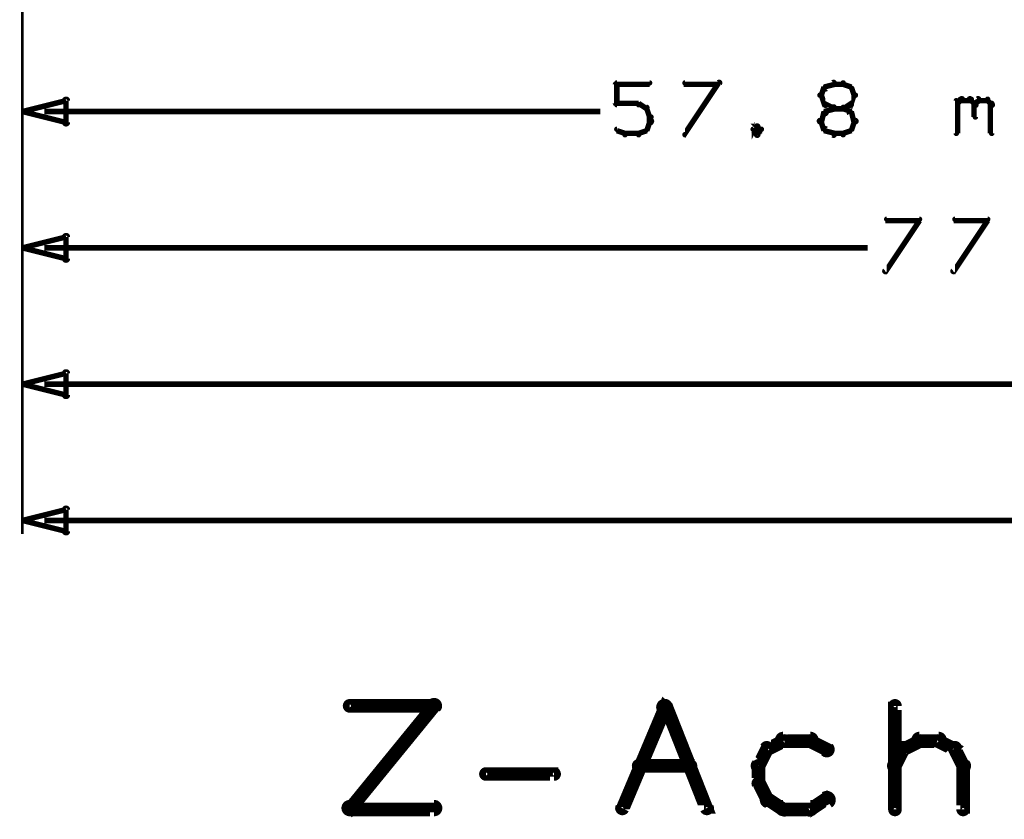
# Model space of a CAD drawing. Extents: x 26 to 524, y 33 to 520.
# Tile 1 of 95: x 75 to 112, y 33 to 62. Entities that reach past the tile are written whole.
import ezdxf

# ---------------------------------------------------------------- set-up
doc = ezdxf.new("R2010")
doc.units = 0
doc.layers.add('DIMENSIONS', color=3, linetype='CONTINUOUS')
doc.layers.add('DRAWING', color=1, linetype='CONTINUOUS')

msp = doc.modelspace()

# ---------------------------------------------------------------- linework, layer by layer
at = {"layer": 'DIMENSIONS', "color": 94}
for points in [[(75.5, 98, 0.1, 0.1, 1), (75.5, 98, 0, 0, 0), (75.5, 98, 0, 0, 0), (75.5, 98, 0.1, 0.1, 0), (75.5, 58.5, 0.1, 0.1, 0), (75.5, 58.5, 0, 0, 0), (75.5, 58.5, 0.1, 0.1, 0), (75.5, 58.5, 0.1, 0.1, 1), (75.5, 58.5, 0, 0, 0)], [(75.5, 88, 0.1, 0.1, 1), (75.5, 88, 0, 0, 0), (75.5, 88, 0, 0, 0), (75.5, 88, 0.1, 0.1, 0), (75.5, 48.5, 0.1, 0.1, 0), (75.5, 48.5, 0, 0, 0), (75.5, 48.5, 0.1, 0.1, 0), (75.5, 48.5, 0.1, 0.1, 1), (75.5, 48.5, 0, 0, 0)], [(75.5, 83.5, 0.1, 0.1, 1), (75.5, 83.5, 0, 0, 0), (75.5, 83.5, 0, 0, 0), (75.5, 83.5, 0.1, 0.1, 0), (75.5, 53.5, 0.1, 0.1, 0), (75.5, 53.5, 0, 0, 0), (75.5, 53.5, 0.1, 0.1, 0), (75.5, 53.5, 0.1, 0.1, 1), (75.5, 53.5, 0, 0, 0)], [(75.5, 83, 0.1, 0.1, 1), (75.5, 83, 0, 0, 0), (75.5, 83, 0, 0, 0), (75.5, 83, 0.1, 0.1, 0), (75.5, 43.5, 0.1, 0.1, 0), (75.5, 43.5, 0, 0, 0), (75.5, 43.5, 0.1, 0.1, 0), (75.5, 43.5, 0.1, 0.1, 1), (75.5, 43.5, 0, 0, 0)], [(97.2, 59.3, 0.1, 0.1, 1), (97.3, 59.3, 0, 0, 0), (97.3, 59.3, 0, 0, 0), (97.3, 59.3, 0.2, 0.2, 0), (97.3, 60, 0.2, 0.2, 0), (97.3, 60, 0, 0, 0), (97.3, 60, 0.1, 0.1, 0), (97.3, 60, 0.1, 0.1, 1), (97.2, 60, 0, 0, 0)], [(97.3, 60.1, 0.1, 0.1, 1), (97.3, 60, 0, 0, 0), (97.3, 60, 0, 0, 0), (97.3, 60, 0.2, 0.2, 0), (98.5, 60, 0.2, 0.2, 0), (98.5, 60, 0, 0, 0), (98.5, 60, 0.1, 0.1, 0), (98.5, 60, 0.1, 0.1, 1), (98.5, 60.1, 0, 0, 0)], [(99.8, 58.2, 0.1, 0.1, 1), (99.8, 58.1, 0, 0, 0), (99.8, 58.2, 0, 0, 0), (99.8, 58.2, 0.2, 0.2, 0), (101, 60, 0.2, 0.2, 0), (101, 60, 0, 0, 0), (101, 60, 0.1, 0.1, 0), (101.1, 60, 0.1, 0.1, 1), (101, 60.1, 0, 0, 0)], [(101, 60, 0.1, 0.1, 1), (101, 60.1, 0, 0, 0), (101, 60, 0, 0, 0), (101, 60, 0.2, 0.2, 0), (99.8, 60, 0.2, 0.2, 0), (99.8, 60, 0, 0, 0), (99.8, 60, 0.1, 0.1, 0), (99.8, 60.1, 0.1, 0.1, 1), (99.8, 60, 0, 0, 0)], [(105, 59.9, 0.1, 0.1, 1), (104.9, 59.9, 0, 0, 0), (104.9, 59.9, 0, 0, 0), (104.9, 59.9, 0.2, 0.2, 0), (104.8, 59.6, 0.2, 0.2, 0), (104.8, 59.6, 0, 0, 0), (104.8, 59.6, 0.1, 0.1, 0), (104.7, 59.6, 0.1, 0.1, 1), (104.8, 59.6, 0, 0, 0)], [(105.3, 60, 0.1, 0.1, 1), (105.2, 60.1, 0, 0, 0), (105.3, 60, 0, 0, 0), (105.3, 60, 0.2, 0.2, 0), (104.9, 59.9, 0.2, 0.2, 0), (104.9, 59.9, 0, 0, 0), (104.9, 59.9, 0.1, 0.1, 0), (104.9, 59.9, 0.1, 0.1, 1), (105, 59.8, 0, 0, 0)], [(105.6, 60, 0.1, 0.1, 1), (105.6, 60.1, 0, 0, 0), (105.6, 60, 0, 0, 0), (105.6, 60, 0.2, 0.2, 0), (105.3, 60, 0.2, 0.2, 0), (105.3, 60, 0, 0, 0), (105.3, 60, 0.1, 0.1, 0), (105.3, 60.1, 0.1, 0.1, 1), (105.3, 60, 0, 0, 0)], [(105.9, 59.8, 0.1, 0.1, 1), (105.9, 59.9, 0, 0, 0), (105.9, 59.9, 0, 0, 0), (105.9, 59.9, 0.2, 0.2, 0), (105.6, 60, 0.2, 0.2, 0), (105.6, 60, 0, 0, 0), (105.6, 60, 0.1, 0.1, 0), (105.6, 60.1, 0.1, 0.1, 1), (105.6, 60, 0, 0, 0)], [(106, 59.6, 0.1, 0.1, 1), (106.1, 59.6, 0, 0, 0), (106, 59.6, 0, 0, 0), (106, 59.6, 0.2, 0.2, 0), (105.9, 59.9, 0.2, 0.2, 0), (105.9, 59.9, 0, 0, 0), (105.9, 59.9, 0.1, 0.1, 0), (105.9, 59.9, 0.1, 0.1, 1), (105.8, 59.9, 0, 0, 0)], [(104.8, 59.6, 0.1, 0.1, 1), (104.7, 59.6, 0, 0, 0), (104.8, 59.6, 0, 0, 0), (104.8, 59.6, 0.2, 0.2, 0), (104.9, 59.3, 0.2, 0.2, 0), (104.9, 59.3, 0, 0, 0), (104.9, 59.3, 0.1, 0.1, 0), (104.9, 59.2, 0.1, 0.1, 1), (105, 59.3, 0, 0, 0)], [(105.8, 59.3, 0.1, 0.1, 1), (105.9, 59.2, 0, 0, 0), (105.9, 59.3, 0, 0, 0), (105.9, 59.3, 0.2, 0.2, 0), (106, 59.6, 0.2, 0.2, 0), (106, 59.6, 0, 0, 0), (106, 59.6, 0.1, 0.1, 0), (106.1, 59.6, 0.1, 0.1, 1), (106, 59.6, 0, 0, 0)], [(109.8, 59.3, 0.1, 0.1, 1), (109.8, 59.2, 0, 0, 0), (109.8, 59.3, 0, 0, 0), (109.8, 59.3, 0.2, 0.2, 0), (109.9, 59.4, 0.2, 0.2, 0), (109.9, 59.4, 0, 0, 0), (109.9, 59.4, 0.1, 0.1, 0), (110, 59.4, 0.1, 0.1, 1), (109.9, 59.5, 0, 0, 0)], [(109.9, 59.5, 0.1, 0.1, 1), (109.9, 59.4, 0, 0, 0), (109.9, 59.4, 0, 0, 0), (109.9, 59.4, 0.2, 0.2, 0), (110.3, 59.4, 0.2, 0.2, 0), (110.3, 59.4, 0, 0, 0), (110.3, 59.4, 0.1, 0.1, 0), (110.3, 59.4, 0.1, 0.1, 1), (110.3, 59.5, 0, 0, 0)], [(110.3, 59.5, 0.1, 0.1, 1), (110.2, 59.4, 0, 0, 0), (110.3, 59.4, 0, 0, 0), (110.3, 59.4, 0.2, 0.2, 0), (110.4, 59.3, 0.2, 0.2, 0), (110.4, 59.3, 0, 0, 0), (110.4, 59.3, 0.1, 0.1, 0), (110.4, 59.2, 0.1, 0.1, 1), (110.5, 59.3, 0, 0, 0)], [(110.4, 59.3, 0.1, 0.1, 1), (110.5, 59.2, 0, 0, 0), (110.4, 59.3, 0, 0, 0), (110.4, 59.3, 0.2, 0.2, 0), (110.6, 59.4, 0.2, 0.2, 0), (110.6, 59.4, 0, 0, 0), (110.6, 59.4, 0.1, 0.1, 0), (110.6, 59.4, 0.1, 0.1, 1), (110.5, 59.5, 0, 0, 0)], [(110.6, 59.5, 0.1, 0.1, 1), (110.6, 59.4, 0, 0, 0), (110.6, 59.4, 0, 0, 0), (110.6, 59.4, 0.2, 0.2, 0), (110.9, 59.4, 0.2, 0.2, 0), (110.9, 59.4, 0, 0, 0), (110.9, 59.4, 0.1, 0.1, 0), (110.9, 59.4, 0.1, 0.1, 1), (110.9, 59.5, 0, 0, 0)], [(110.9, 59.5, 0.1, 0.1, 1), (110.9, 59.4, 0, 0, 0), (110.9, 59.4, 0, 0, 0), (110.9, 59.4, 0.2, 0.2, 0), (111, 59.3, 0.2, 0.2, 0), (111, 59.3, 0, 0, 0), (111, 59.3, 0.1, 0.1, 0), (111, 59.2, 0.1, 0.1, 1), (111.1, 59.3, 0, 0, 0)], [(98.1, 59.2, 0.1, 0.1, 1), (98.1, 59.3, 0, 0, 0), (98.1, 59.3, 0, 0, 0), (98.1, 59.3, 0.2, 0.2, 0), (97.3, 59.3, 0.2, 0.2, 0), (97.3, 59.3, 0, 0, 0), (97.3, 59.3, 0.1, 0.1, 0), (97.3, 59.3, 0.1, 0.1, 1), (97.3, 59.2, 0, 0, 0)], [(98.4, 59.1, 0.1, 0.1, 1), (98.4, 59.2, 0, 0, 0), (98.4, 59.1, 0, 0, 0), (98.4, 59.1, 0.2, 0.2, 0), (98.1, 59.3, 0.2, 0.2, 0), (98.1, 59.3, 0, 0, 0), (98.1, 59.3, 0.1, 0.1, 0), (98.1, 59.3, 0.1, 0.1, 1), (98.1, 59.2, 0, 0, 0)], [(98.5, 58.8, 0.1, 0.1, 1), (98.6, 58.8, 0, 0, 0), (98.5, 58.8, 0, 0, 0), (98.5, 58.8, 0.2, 0.2, 0), (98.4, 59.1, 0.2, 0.2, 0), (98.4, 59.1, 0, 0, 0), (98.4, 59.1, 0.1, 0.1, 0), (98.4, 59.1, 0.1, 0.1, 1), (98.3, 59.1, 0, 0, 0)], [(105, 59.3, 0.1, 0.1, 1), (104.9, 59.2, 0, 0, 0), (104.9, 59.3, 0, 0, 0), (104.9, 59.3, 0.2, 0.2, 0), (105.3, 59.1, 0.2, 0.2, 0), (105.3, 59.1, 0, 0, 0), (105.3, 59.1, 0.1, 0.1, 0), (105.2, 59.1, 0.1, 0.1, 1), (105.3, 59.2, 0, 0, 0)], [(105.3, 59.1, 0.1, 0.1, 1), (105.2, 59.2, 0, 0, 0), (105.3, 59.1, 0, 0, 0), (105.3, 59.1, 0.2, 0.2, 0), (104.9, 59, 0.2, 0.2, 0), (104.9, 59, 0, 0, 0), (104.9, 59, 0.1, 0.1, 0), (104.9, 59, 0.1, 0.1, 1), (105, 58.9, 0, 0, 0)], [(105.3, 59.2, 0.1, 0.1, 1), (105.3, 59.1, 0, 0, 0), (105.3, 59.1, 0, 0, 0), (105.3, 59.1, 0.2, 0.2, 0), (105.6, 59.1, 0.2, 0.2, 0), (105.6, 59.1, 0, 0, 0), (105.6, 59.1, 0.1, 0.1, 0), (105.6, 59.1, 0.1, 0.1, 1), (105.6, 59.2, 0, 0, 0)], [(105.6, 59.2, 0.1, 0.1, 1), (105.6, 59.1, 0, 0, 0), (105.6, 59.1, 0, 0, 0), (105.6, 59.1, 0.2, 0.2, 0), (105.9, 59.3, 0.2, 0.2, 0), (105.9, 59.3, 0, 0, 0), (105.9, 59.3, 0.1, 0.1, 0), (105.9, 59.2, 0.1, 0.1, 1), (105.9, 59.3, 0, 0, 0)], [(105.9, 58.9, 0.1, 0.1, 1), (105.9, 59, 0, 0, 0), (105.9, 59, 0, 0, 0), (105.9, 59, 0.2, 0.2, 0), (105.6, 59.1, 0.2, 0.2, 0), (105.6, 59.1, 0, 0, 0), (105.6, 59.1, 0.1, 0.1, 0), (105.6, 59.2, 0.1, 0.1, 1), (105.6, 59.1, 0, 0, 0)], [(109.7, 58.2, 0.1, 0.1, 1), (109.8, 58.2, 0, 0, 0), (109.8, 58.2, 0, 0, 0), (109.8, 58.2, 0.2, 0.2, 0), (109.8, 59.4, 0.2, 0.2, 0), (109.8, 59.4, 0, 0, 0), (109.8, 59.4, 0.1, 0.1, 0), (109.8, 59.4, 0.1, 0.1, 1), (109.7, 59.4, 0, 0, 0)], [(110.5, 59.3, 0.1, 0.1, 1), (110.4, 59.3, 0, 0, 0), (110.4, 59.3, 0, 0, 0), (110.4, 59.3, 0.2, 0.2, 0), (110.4, 58.8, 0.2, 0.2, 0), (110.4, 58.8, 0, 0, 0), (110.4, 58.8, 0.1, 0.1, 0), (110.4, 58.8, 0.1, 0.1, 1), (110.5, 58.8, 0, 0, 0)], [(111.1, 59.3, 0.1, 0.1, 1), (111, 59.3, 0, 0, 0), (111, 59.3, 0, 0, 0), (111, 59.3, 0.2, 0.2, 0), (111, 58.2, 0.2, 0.2, 0), (111, 58.2, 0, 0, 0), (111, 58.2, 0.1, 0.1, 0), (111, 58.2, 0.1, 0.1, 1), (111.1, 58.2, 0, 0, 0)], [(76.3, 59, 0.1, 0.1, 1), (76.3, 59, 0, 0, 0), (76.3, 59, 0, 0, 0), (76.3, 59, 0.2, 0.2, 0), (96.7, 59, 0.2, 0.2, 0), (96.7, 59, 0, 0, 0), (96.7, 59, 0.1, 0.1, 0), (96.7, 59, 0.1, 0.1, 1), (96.7, 59, 0, 0, 0)], [(98.5, 58.6, 0.1, 0.1, 1), (98.6, 58.6, 0, 0, 0), (98.5, 58.6, 0, 0, 0), (98.5, 58.6, 0.2, 0.2, 0), (98.5, 58.8, 0.2, 0.2, 0), (98.5, 58.8, 0, 0, 0), (98.5, 58.8, 0.1, 0.1, 0), (98.6, 58.8, 0.1, 0.1, 1), (98.5, 58.8, 0, 0, 0)], [(105, 58.9, 0.1, 0.1, 1), (104.9, 59, 0, 0, 0), (104.9, 59, 0, 0, 0), (104.9, 59, 0.2, 0.2, 0), (104.8, 58.6, 0.2, 0.2, 0), (104.8, 58.6, 0, 0, 0), (104.8, 58.6, 0.1, 0.1, 0), (104.7, 58.7, 0.1, 0.1, 1), (104.8, 58.6, 0, 0, 0)], [(106, 58.6, 0.1, 0.1, 1), (106.1, 58.7, 0, 0, 0), (106, 58.6, 0, 0, 0), (106, 58.6, 0.2, 0.2, 0), (105.9, 59, 0.2, 0.2, 0), (105.9, 59, 0, 0, 0), (105.9, 59, 0.1, 0.1, 0), (105.9, 59, 0.1, 0.1, 1), (105.8, 58.9, 0, 0, 0)], [(97.3, 58.4, 0.1, 0.1, 1), (97.3, 58.3, 0, 0, 0), (97.3, 58.3, 0, 0, 0), (97.3, 58.3, 0.2, 0.2, 0), (97.6, 58.2, 0.2, 0.2, 0), (97.6, 58.2, 0, 0, 0), (97.6, 58.2, 0.1, 0.1, 0), (97.6, 58.1, 0.1, 0.1, 1), (97.6, 58.2, 0, 0, 0)], [(98.1, 58.2, 0.1, 0.1, 1), (98.1, 58.1, 0, 0, 0), (98.1, 58.2, 0, 0, 0), (98.1, 58.2, 0.2, 0.2, 0), (98.4, 58.3, 0.2, 0.2, 0), (98.4, 58.3, 0, 0, 0), (98.4, 58.3, 0.1, 0.1, 0), (98.4, 58.3, 0.1, 0.1, 1), (98.4, 58.4, 0, 0, 0)], [(98.3, 58.3, 0.1, 0.1, 1), (98.4, 58.3, 0, 0, 0), (98.4, 58.3, 0, 0, 0), (98.4, 58.3, 0.2, 0.2, 0), (98.5, 58.6, 0.2, 0.2, 0), (98.5, 58.6, 0, 0, 0), (98.5, 58.6, 0.1, 0.1, 0), (98.6, 58.6, 0.1, 0.1, 1), (98.5, 58.7, 0, 0, 0)], [(102.5, 58.4, 0.1, 0.1, 1), (102.4, 58.5, 0, 0, 0), (102.4, 58.5, 0, 0, 0), (102.4, 58.5, 0.2, 0.2, 0), (102.3, 58.3, 0.2, 0.2, 0), (102.3, 58.3, 0, 0, 0), (102.3, 58.3, 0.1, 0.1, 0), (102.3, 58.4, 0.1, 0.1, 1), (102.3, 58.3, 0, 0, 0)], [(102.3, 58.4, 0.1, 0.1, 1), (102.3, 58.3, 0, 0, 0), (102.3, 58.3, 0, 0, 0), (102.3, 58.3, 0.2, 0.2, 0), (102.4, 58.2, 0.2, 0.2, 0), (102.4, 58.2, 0, 0, 0), (102.4, 58.2, 0.1, 0.1, 0), (102.4, 58.1, 0.1, 0.1, 1), (102.5, 58.2, 0, 0, 0)], [(102.6, 58.3, 0.1, 0.1, 1), (102.6, 58.4, 0, 0, 0), (102.6, 58.3, 0, 0, 0), (102.6, 58.3, 0.2, 0.2, 0), (102.4, 58.5, 0.2, 0.2, 0), (102.4, 58.5, 0, 0, 0), (102.4, 58.5, 0.1, 0.1, 0), (102.5, 58.5, 0.1, 0.1, 1), (102.4, 58.4, 0, 0, 0)], [(102.4, 58.2, 0.1, 0.1, 1), (102.5, 58.1, 0, 0, 0), (102.4, 58.2, 0, 0, 0), (102.4, 58.2, 0.2, 0.2, 0), (102.6, 58.3, 0.2, 0.2, 0), (102.6, 58.3, 0, 0, 0), (102.6, 58.3, 0.1, 0.1, 0), (102.6, 58.3, 0.1, 0.1, 1), (102.6, 58.4, 0, 0, 0)], [(104.8, 58.7, 0.1, 0.1, 1), (104.7, 58.6, 0, 0, 0), (104.8, 58.6, 0, 0, 0), (104.8, 58.6, 0.2, 0.2, 0), (104.9, 58.3, 0.2, 0.2, 0), (104.9, 58.3, 0, 0, 0), (104.9, 58.3, 0.1, 0.1, 0), (104.9, 58.3, 0.1, 0.1, 1), (105, 58.3, 0, 0, 0)], [(105, 58.4, 0.1, 0.1, 1), (104.9, 58.3, 0, 0, 0), (104.9, 58.3, 0, 0, 0), (104.9, 58.3, 0.2, 0.2, 0), (105.3, 58.2, 0.2, 0.2, 0), (105.3, 58.2, 0, 0, 0), (105.3, 58.2, 0.1, 0.1, 0), (105.2, 58.1, 0.1, 0.1, 1), (105.3, 58.2, 0, 0, 0)], [(105.6, 58.2, 0.1, 0.1, 1), (105.6, 58.1, 0, 0, 0), (105.6, 58.2, 0, 0, 0), (105.6, 58.2, 0.2, 0.2, 0), (105.9, 58.3, 0.2, 0.2, 0), (105.9, 58.3, 0, 0, 0), (105.9, 58.3, 0.1, 0.1, 0), (105.9, 58.3, 0.1, 0.1, 1), (105.9, 58.4, 0, 0, 0)], [(105.8, 58.3, 0.1, 0.1, 1), (105.9, 58.3, 0, 0, 0), (105.9, 58.3, 0, 0, 0), (105.9, 58.3, 0.2, 0.2, 0), (106, 58.6, 0.2, 0.2, 0), (106, 58.6, 0, 0, 0), (106, 58.6, 0.1, 0.1, 0), (106.1, 58.6, 0.1, 0.1, 1), (106, 58.7, 0, 0, 0)], [(97.6, 58.2, 0.1, 0.1, 1), (97.6, 58.1, 0, 0, 0), (97.6, 58.2, 0, 0, 0), (97.6, 58.2, 0.2, 0.2, 0), (98.1, 58.2, 0.2, 0.2, 0), (98.1, 58.2, 0, 0, 0), (98.1, 58.2, 0.1, 0.1, 0), (98.1, 58.1, 0.1, 0.1, 1), (98.1, 58.2, 0, 0, 0)], [(105.3, 58.2, 0.1, 0.1, 1), (105.3, 58.1, 0, 0, 0), (105.3, 58.2, 0, 0, 0), (105.3, 58.2, 0.2, 0.2, 0), (105.6, 58.2, 0.2, 0.2, 0), (105.6, 58.2, 0, 0, 0), (105.6, 58.2, 0.1, 0.1, 0), (105.6, 58.1, 0.1, 0.1, 1), (105.6, 58.2, 0, 0, 0)], [(107.1, 53.2, 0.1, 0.1, 1), (107.2, 53.1, 0, 0, 0), (107.2, 53.2, 0, 0, 0), (107.2, 53.2, 0.2, 0.2, 0), (108.4, 55, 0.2, 0.2, 0), (108.4, 55, 0, 0, 0), (108.4, 55, 0.1, 0.1, 0), (108.4, 55, 0.1, 0.1, 1), (108.4, 55.1, 0, 0, 0)], [(108.4, 55, 0.1, 0.1, 1), (108.4, 55.1, 0, 0, 0), (108.4, 55, 0, 0, 0), (108.4, 55, 0.2, 0.2, 0), (107.2, 55, 0.2, 0.2, 0), (107.2, 55, 0, 0, 0), (107.2, 55, 0.1, 0.1, 0), (107.2, 55.1, 0.1, 0.1, 1), (107.2, 55, 0, 0, 0)], [(109.6, 53.2, 0.1, 0.1, 1), (109.7, 53.1, 0, 0, 0), (109.7, 53.2, 0, 0, 0), (109.7, 53.2, 0.2, 0.2, 0), (110.9, 55, 0.2, 0.2, 0), (110.9, 55, 0, 0, 0), (110.9, 55, 0.1, 0.1, 0), (110.9, 55, 0.1, 0.1, 1), (110.9, 55.1, 0, 0, 0)], [(110.9, 55, 0.1, 0.1, 1), (110.9, 55.1, 0, 0, 0), (110.9, 55, 0, 0, 0), (110.9, 55, 0.2, 0.2, 0), (109.7, 55, 0.2, 0.2, 0), (109.7, 55, 0, 0, 0), (109.7, 55, 0.1, 0.1, 0), (109.7, 55.1, 0.1, 0.1, 1), (109.7, 55, 0, 0, 0)], [(76.3, 54, 0.1, 0.1, 1), (76.3, 54, 0, 0, 0), (76.3, 54, 0, 0, 0), (76.3, 54, 0.2, 0.2, 0), (106.5, 54, 0.2, 0.2, 0), (106.5, 54, 0, 0, 0), (106.5, 54, 0.1, 0.1, 0), (106.5, 54, 0.1, 0.1, 1), (106.5, 54, 0, 0, 0)], [(76.3, 49, 0.1, 0.1, 1), (76.3, 49, 0, 0, 0), (76.3, 49, 0, 0, 0), (76.3, 49, 0.2, 0.2, 0), (116.5, 49, 0.2, 0.2, 0), (116.5, 49, 0, 0, 0), (116.5, 49, 0.1, 0.1, 0), (116.5, 49, 0.1, 0.1, 1), (116.5, 49, 0, 0, 0)], [(76.3, 44, 0.1, 0.1, 1), (76.3, 44, 0, 0, 0), (76.3, 44, 0, 0, 0), (76.3, 44, 0.2, 0.2, 0), (144.3, 44, 0.2, 0.2, 0), (144.3, 44, 0, 0, 0), (144.3, 44, 0.1, 0.1, 0), (144.3, 44, 0.1, 0.1, 1), (144.3, 44, 0, 0, 0)]]:
    msp.add_lwpolyline(points, format="xyseb", dxfattribs=at)
for points in [[(75.5, 59, 0.1, 0.1, 1), (75.5, 59, 0, 0, 0), (75.5, 59, 0, 0, 0), (75.5, 59, 0.2, 0.2, 0), (77.1, 59.4, 0, 0, 0), (77.1, 59.4, 0.1, 0.1, 0), (77.1, 59.4, 0.1, 0.1, 1), (77.1, 59.4, 0, 0, 0), (77.2, 59.4, 0.1, 0.1, 1), (77, 59.4, 0, 0, 0), (77.1, 59.4, 0, 0, 0), (77.1, 59.4, 0.2, 0.2, 0), (77.1, 58.6, 0, 0, 0), (77.1, 58.6, 0.1, 0.1, 0), (77, 58.6, 0.1, 0.1, 1), (77.2, 58.6, 0, 0, 0), (77.1, 58.6, 0.1, 0.1, 1), (77.1, 58.6, 0, 0, 0), (77.1, 58.6, 0, 0, 0), (77.1, 58.6, 0.2, 0.2, 0), (75.5, 59, 0.2, 0.2, 0), (75.5, 59, 0, 0, 0), (75.5, 59, 0.1, 0.1, 0), (75.5, 59, 0.1, 0.1, 1), (75.5, 59, 0, 0, 0)], [(75.5, 54, 0.1, 0.1, 1), (75.5, 54, 0, 0, 0), (75.5, 54, 0, 0, 0), (75.5, 54, 0.2, 0.2, 0), (77.1, 54.4, 0, 0, 0), (77.1, 54.4, 0.1, 0.1, 0), (77.1, 54.4, 0.1, 0.1, 1), (77.1, 54.4, 0, 0, 0), (77.2, 54.4, 0.1, 0.1, 1), (77, 54.4, 0, 0, 0), (77.1, 54.4, 0, 0, 0), (77.1, 54.4, 0.2, 0.2, 0), (77.1, 53.6, 0, 0, 0), (77.1, 53.6, 0.1, 0.1, 0), (77, 53.6, 0.1, 0.1, 1), (77.2, 53.6, 0, 0, 0), (77.1, 53.6, 0.1, 0.1, 1), (77.1, 53.6, 0, 0, 0), (77.1, 53.6, 0, 0, 0), (77.1, 53.6, 0.2, 0.2, 0), (75.5, 54, 0.2, 0.2, 0), (75.5, 54, 0, 0, 0), (75.5, 54, 0.1, 0.1, 0), (75.5, 54, 0.1, 0.1, 1), (75.5, 54, 0, 0, 0)], [(75.5, 49, 0.1, 0.1, 1), (75.5, 49, 0, 0, 0), (75.5, 49, 0, 0, 0), (75.5, 49, 0.2, 0.2, 0), (77.1, 49.4, 0, 0, 0), (77.1, 49.4, 0.1, 0.1, 0), (77.1, 49.4, 0.1, 0.1, 1), (77.1, 49.4, 0, 0, 0), (77.2, 49.4, 0.1, 0.1, 1), (77, 49.4, 0, 0, 0), (77.1, 49.4, 0, 0, 0), (77.1, 49.4, 0.2, 0.2, 0), (77.1, 48.6, 0, 0, 0), (77.1, 48.6, 0.1, 0.1, 0), (77, 48.6, 0.1, 0.1, 1), (77.2, 48.6, 0, 0, 0), (77.1, 48.6, 0.1, 0.1, 1), (77.1, 48.6, 0, 0, 0), (77.1, 48.6, 0, 0, 0), (77.1, 48.6, 0.2, 0.2, 0), (75.5, 49, 0.2, 0.2, 0), (75.5, 49, 0, 0, 0), (75.5, 49, 0.1, 0.1, 0), (75.5, 49, 0.1, 0.1, 1), (75.5, 49, 0, 0, 0)], [(75.5, 44, 0.1, 0.1, 1), (75.5, 44, 0, 0, 0), (75.5, 44, 0, 0, 0), (75.5, 44, 0.2, 0.2, 0), (77.1, 44.4, 0, 0, 0), (77.1, 44.4, 0.1, 0.1, 0), (77.1, 44.4, 0.1, 0.1, 1), (77.1, 44.4, 0, 0, 0), (77.2, 44.4, 0.1, 0.1, 1), (77, 44.4, 0, 0, 0), (77.1, 44.4, 0, 0, 0), (77.1, 44.4, 0.2, 0.2, 0), (77.1, 43.6, 0, 0, 0), (77.1, 43.6, 0.1, 0.1, 0), (77, 43.6, 0.1, 0.1, 1), (77.2, 43.6, 0, 0, 0), (77.1, 43.6, 0.1, 0.1, 1), (77.1, 43.6, 0, 0, 0), (77.1, 43.6, 0, 0, 0), (77.1, 43.6, 0.2, 0.2, 0), (75.5, 44, 0.2, 0.2, 0), (75.5, 44, 0, 0, 0), (75.5, 44, 0.1, 0.1, 0), (75.5, 44, 0.1, 0.1, 1), (75.5, 44, 0, 0, 0)]]:
    msp.add_lwpolyline(points, format="xyseb", close=True, dxfattribs=at)
at = {"layer": 'DRAWING', "color": 2}
for points in [[(90.7, 37.1, 0.3, 0.3, 1), (90.5, 37.3, 0, 0, 0), (90.6, 37.2, 0, 0, 0), (90.6, 37.2, 0.5, 0.5, 0), (87.5, 33.4, 0.5, 0.5, 0), (87.5, 33.4, 0, 0, 0), (87.5, 33.4, 0.3, 0.3, 0), (87.4, 33.5, 0.3, 0.3, 1), (87.6, 33.4, 0, 0, 0)], [(97.4, 33.5, 0.3, 0.3, 1), (97.6, 33.4, 0, 0, 0), (97.5, 33.4, 0, 0, 0), (97.5, 33.4, 0.5, 0.5, 0), (99.1, 37.2, 0.5, 0.5, 0), (99.1, 37.2, 0, 0, 0), (99.1, 37.2, 0.3, 0.3, 0), (99.2, 37.1, 0.3, 0.3, 1), (98.9, 37.2, 0, 0, 0)], [(99.2, 37.2, 0.3, 0.3, 1), (98.9, 37.1, 0, 0, 0), (99.1, 37.2, 0, 0, 0), (99.1, 37.2, 0.5, 0.5, 0), (100.6, 33.4, 0.5, 0.5, 0), (100.6, 33.4, 0, 0, 0), (100.6, 33.4, 0.3, 0.3, 0), (100.5, 33.4, 0.3, 0.3, 1), (100.7, 33.5, 0, 0, 0)], [(87.5, 37.3, 0.3, 0.3, 1), (87.5, 37.1, 0, 0, 0), (87.5, 37.2, 0, 0, 0), (87.5, 37.2, 0.5, 0.5, 0), (90.6, 37.2, 0.5, 0.5, 0), (90.6, 37.2, 0, 0, 0), (90.6, 37.2, 0.3, 0.3, 0), (90.6, 37.1, 0.3, 0.3, 1), (90.6, 37.3, 0, 0, 0)], [(107.4, 33.4, 0.3, 0.3, 1), (107.6, 33.4, 0, 0, 0), (107.5, 33.4, 0, 0, 0), (107.5, 33.4, 0.5, 0.5, 0), (107.5, 37.2, 0.5, 0.5, 0), (107.5, 37.2, 0, 0, 0), (107.5, 37.2, 0.3, 0.3, 0), (107.6, 37.2, 0.3, 0.3, 1), (107.4, 37.2, 0, 0, 0)], [(103.5, 35.8, 0.3, 0.3, 1), (103.4, 36, 0, 0, 0), (103.4, 35.9, 0, 0, 0), (103.4, 35.9, 0.5, 0.5, 0), (102.8, 35.6, 0.5, 0.5, 0), (102.8, 35.6, 0, 0, 0), (102.8, 35.6, 0.3, 0.3, 0), (102.8, 35.7, 0.3, 0.3, 1), (102.9, 35.5, 0, 0, 0)], [(104.4, 35.8, 0.3, 0.3, 1), (104.4, 36.1, 0, 0, 0), (104.4, 35.9, 0, 0, 0), (104.4, 35.9, 0.5, 0.5, 0), (103.4, 35.9, 0.5, 0.5, 0), (103.4, 35.9, 0, 0, 0), (103.4, 35.9, 0.3, 0.3, 0), (103.4, 36.1, 0.3, 0.3, 1), (103.4, 35.8, 0, 0, 0)], [(104.9, 35.5, 0.3, 0.3, 1), (105.1, 35.7, 0, 0, 0), (105, 35.6, 0, 0, 0), (105, 35.6, 0.5, 0.5, 0), (104.4, 35.9, 0.5, 0.5, 0), (104.4, 35.9, 0, 0, 0), (104.4, 35.9, 0.3, 0.3, 0), (104.4, 36, 0.3, 0.3, 1), (104.3, 35.8, 0, 0, 0)], [(107.8, 35.7, 0.3, 0.3, 1), (107.9, 35.5, 0, 0, 0), (107.8, 35.6, 0, 0, 0), (107.8, 35.6, 0.5, 0.5, 0), (108.4, 35.9, 0.5, 0.5, 0), (108.4, 35.9, 0, 0, 0), (108.4, 35.9, 0.3, 0.3, 0), (108.5, 35.8, 0.3, 0.3, 1), (108.4, 36, 0, 0, 0)], [(108.4, 36.1, 0.3, 0.3, 1), (108.4, 35.8, 0, 0, 0), (108.4, 35.9, 0, 0, 0), (108.4, 35.9, 0.5, 0.5, 0), (109.1, 35.9, 0.5, 0.5, 0), (109.1, 35.9, 0, 0, 0), (109.1, 35.9, 0.3, 0.3, 0), (109.1, 35.8, 0.3, 0.3, 1), (109.1, 36.1, 0, 0, 0)], [(109.1, 36, 0.3, 0.3, 1), (109, 35.8, 0, 0, 0), (109.1, 35.9, 0, 0, 0), (109.1, 35.9, 0.5, 0.5, 0), (109.7, 35.6, 0.5, 0.5, 0), (109.7, 35.6, 0, 0, 0), (109.7, 35.6, 0.3, 0.3, 0), (109.6, 35.5, 0.3, 0.3, 1), (109.7, 35.7, 0, 0, 0)], [(102.9, 35.6, 0.3, 0.3, 1), (102.7, 35.7, 0, 0, 0), (102.8, 35.6, 0, 0, 0), (102.8, 35.6, 0.5, 0.5, 0), (102.5, 35, 0.5, 0.5, 0), (102.5, 35, 0, 0, 0), (102.5, 35, 0.3, 0.3, 0), (102.4, 35.1, 0.3, 0.3, 1), (102.6, 34.9, 0, 0, 0)], [(107.4, 35.1, 0.3, 0.3, 1), (107.6, 34.9, 0, 0, 0), (107.5, 35, 0, 0, 0), (107.5, 35, 0.5, 0.5, 0), (107.8, 35.6, 0.5, 0.5, 0), (107.8, 35.6, 0, 0, 0), (107.8, 35.6, 0.3, 0.3, 0), (107.9, 35.6, 0.3, 0.3, 1), (107.7, 35.7, 0, 0, 0)], [(109.8, 35.7, 0.3, 0.3, 1), (109.6, 35.6, 0, 0, 0), (109.7, 35.6, 0, 0, 0), (109.7, 35.6, 0.5, 0.5, 0), (110, 35, 0.5, 0.5, 0), (110, 35, 0, 0, 0), (110, 35, 0.3, 0.3, 0), (109.9, 34.9, 0.3, 0.3, 1), (110.1, 35.1, 0, 0, 0)], [(92.5, 34.8, 0.3, 0.3, 1), (92.5, 34.6, 0, 0, 0), (92.5, 34.7, 0, 0, 0), (92.5, 34.7, 0.5, 0.5, 0), (95, 34.7, 0.5, 0.5, 0), (95, 34.7, 0, 0, 0), (95, 34.7, 0.3, 0.3, 0), (95, 34.6, 0.3, 0.3, 1), (95, 34.8, 0, 0, 0)], [(98.1, 35.1, 0.3, 0.3, 1), (98.1, 34.9, 0, 0, 0), (98.1, 35, 0, 0, 0), (98.1, 35, 0.5, 0.5, 0), (100, 35, 0.5, 0.5, 0), (100, 35, 0, 0, 0), (100, 35, 0.3, 0.3, 0), (100, 34.9, 0.3, 0.3, 1), (100, 35.1, 0, 0, 0)], [(102.6, 35, 0.3, 0.3, 1), (102.4, 35, 0, 0, 0), (102.5, 35, 0, 0, 0), (102.5, 35, 0.5, 0.5, 0), (102.5, 34.4, 0.5, 0.5, 0), (102.5, 34.4, 0, 0, 0), (102.5, 34.4, 0.3, 0.3, 0), (102.4, 34.4, 0.3, 0.3, 1), (102.6, 34.4, 0, 0, 0)], [(110.1, 35, 0.3, 0.3, 1), (109.9, 35, 0, 0, 0), (110, 35, 0, 0, 0), (110, 35, 0.5, 0.5, 0), (110, 33.4, 0.5, 0.5, 0), (110, 33.4, 0, 0, 0), (110, 33.4, 0.3, 0.3, 0), (109.9, 33.4, 0.3, 0.3, 1), (110.1, 33.4, 0, 0, 0)], [(102.6, 34.4, 0.3, 0.3, 1), (102.4, 34.3, 0, 0, 0), (102.5, 34.4, 0, 0, 0), (102.5, 34.4, 0.5, 0.5, 0), (102.8, 33.8, 0.5, 0.5, 0), (102.8, 33.8, 0, 0, 0), (102.8, 33.8, 0.3, 0.3, 0), (102.7, 33.7, 0.3, 0.3, 1), (102.9, 33.8, 0, 0, 0)], [(102.9, 33.9, 0.3, 0.3, 1), (102.8, 33.6, 0, 0, 0), (102.8, 33.8, 0, 0, 0), (102.8, 33.8, 0.5, 0.5, 0), (103.4, 33.4, 0.5, 0.5, 0), (103.4, 33.4, 0, 0, 0), (103.4, 33.4, 0.3, 0.3, 0), (103.4, 33.3, 0.3, 0.3, 1), (103.5, 33.5, 0, 0, 0)], [(104.3, 33.5, 0.3, 0.3, 1), (104.4, 33.3, 0, 0, 0), (104.4, 33.4, 0, 0, 0), (104.4, 33.4, 0.5, 0.5, 0), (105, 33.8, 0.5, 0.5, 0), (105, 33.8, 0, 0, 0), (105, 33.8, 0.3, 0.3, 0), (105.1, 33.6, 0.3, 0.3, 1), (104.9, 33.9, 0, 0, 0)], [(87.5, 33.6, 0.3, 0.3, 1), (87.5, 33.3, 0, 0, 0), (87.5, 33.4, 0, 0, 0), (87.5, 33.4, 0.5, 0.5, 0), (90.6, 33.4, 0.5, 0.5, 0), (90.6, 33.4, 0, 0, 0), (90.6, 33.4, 0.3, 0.3, 0), (90.6, 33.3, 0.3, 0.3, 1), (90.6, 33.6, 0, 0, 0)], [(103.4, 33.6, 0.3, 0.3, 1), (103.4, 33.3, 0, 0, 0), (103.4, 33.4, 0, 0, 0), (103.4, 33.4, 0.5, 0.5, 0), (104.4, 33.4, 0.5, 0.5, 0), (104.4, 33.4, 0, 0, 0), (104.4, 33.4, 0.3, 0.3, 0), (104.4, 33.3, 0.3, 0.3, 1), (104.4, 33.6, 0, 0, 0)]]:
    msp.add_lwpolyline(points, format="xyseb", dxfattribs=at)

doc.saveas('drawing.dxf')
